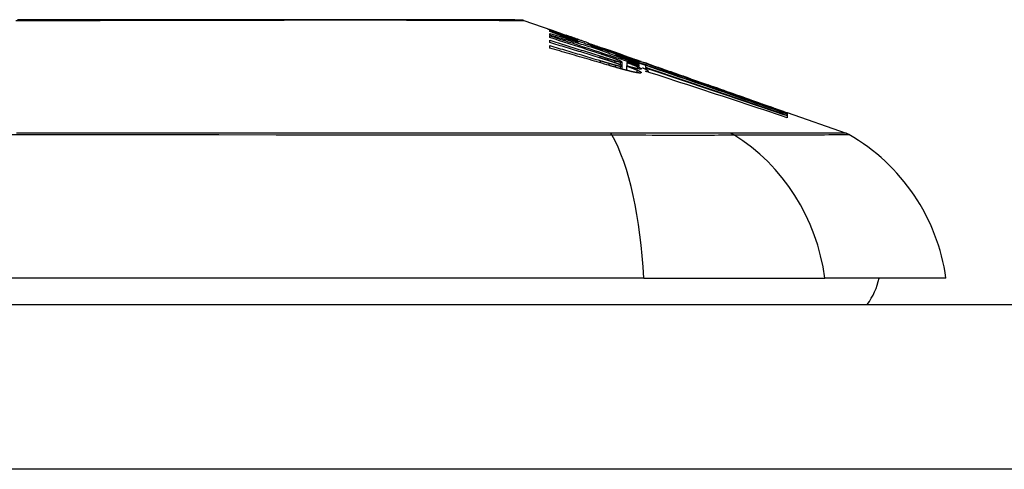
# Model space of a CAD drawing. Header units: inches. Extents: x 15 to 513, y 46 to 241.
# Tile 201 of 256: x 42.39 to 42.981, y 240.817 to 241.087. Entities that reach past the tile are written whole.
import ezdxf

# ---------------------------------------------------------------- set-up
doc = ezdxf.new("R2010")
doc.units = ezdxf.units.IN
doc.header["$MEASUREMENT"] = 0
doc.layers.add('Visible Edges(ANSI)', color=7, linetype='Continuous', lineweight=25)
doc.layers.add('Visible Tangent Edges(ANSI)', color=7, linetype='Continuous', lineweight=25)

msp = doc.modelspace()

# ---------------------------------------------------------------- linework, layer by layer
at = {"layer": 'Visible Edges(ANSI)'}
for p, q in [((42.69244, 241.08635), (42.70925, 241.08047)), ((42.7079, 241.07974), (42.7079, 241.08036)), ((42.7079, 241.07747), (42.7079, 241.07857)), ((42.71432, 241.07867), (42.71786, 241.07742)), ((42.7079, 241.07607), (42.7079, 241.0772)), ((42.7079, 241.07311), (42.7079, 241.07447)), ((42.71753, 241.0775), (42.71753, 241.07709)), ((42.72447, 241.0749), (42.72447, 241.0746)), ((42.72478, 241.07349), (42.72478, 241.07265)), ((42.7311, 241.07228), (42.7311, 241.07282)), ((42.7079, 241.06974), (42.7079, 241.07126)), ((42.73607, 241.06999), (42.73607, 241.06927)), ((42.74394, 241.06833), (42.74042, 241.06956)), ((42.74042, 241.06956), (42.74042, 241.06936)), ((42.74042, 241.06936), (42.74042, 241.06906)), ((42.74747, 241.06576), (42.74747, 241.06506)), ((42.7513, 241.06144), (42.7513, 241.05901)), ((42.75155, 241.06564), (42.75477, 241.06452)), ((42.75181, 241.06552), (42.75181, 241.06521)), ((42.7542, 241.06119), (42.7542, 241.06117)), ((42.7542, 241.06117), (42.7542, 241.05902)), ((42.76374, 241.05998), (42.75806, 241.06206)), ((42.75986, 241.06275), (42.76444, 241.06115)), ((42.76145, 241.06176), (42.76145, 241.06131)), ((42.76451, 241.06113), (42.76444, 241.06115)), ((42.7513, 241.05901), (42.7513, 241.05715)), ((42.75399, 241.05908), (42.75399, 241.05643)), ((42.76145, 241.06062), (42.76145, 241.05988)), ((42.76145, 241.05957), (42.76145, 241.0588)), ((42.76362, 241.05785), (42.76558, 241.0572)), ((42.76558, 241.0593), (42.76374, 241.05998)), ((42.76558, 241.05803), (42.76558, 241.0593)), ((42.76558, 241.0572), (42.76558, 241.05781)), ((42.76558, 241.0572), (42.76558, 241.05697)), ((42.76572, 241.05977), (42.76572, 241.06044)), ((42.76572, 241.05977), (42.76572, 241.05959)), ((42.76704, 241.0602), (42.76704, 241.06016)), ((42.76704, 241.05597), (42.76704, 241.05536)), ((42.79248, 241.05134), (42.80304, 241.04764)), ((42.84829, 241.03165), (42.84829, 241.03113)), ((42.85052, 241.03102), (42.85052, 241.03035)), ((42.85052, 241.03102), (42.88597, 241.01862)), ((42.85052, 241.03087), (42.85052, 241.03086)), ((42.85052, 241.03086), (42.85052, 241.03085)), ((42.85052, 241.03085), (42.85052, 241.03035)), ((42.85052, 241.03026), (42.85052, 241.02936)), ((42.85052, 241.02922), (42.85052, 241.02797)), ((42.76432, 240.93171), (41.90694, 240.93171)), ((42.76432, 240.93171), (42.8731, 240.93171)), ((42.94586, 240.93171), (42.8731, 240.93171)), ((15.53313, 240.91596), (69.13813, 240.91596))]:
    msp.add_line(p, q, dxfattribs=at)
at = {"layer": 'Visible Edges(ANSI)', "flags": 128}
for points in [[(42.69083, 241.08663), (42.6904, 241.08663), (42.68911, 241.08663), (42.68697, 241.08664), (42.684, 241.08665), (42.6802, 241.08666), (42.67556, 241.08667), (42.67008, 241.08669), (42.66379, 241.0867), (42.6567, 241.08672), (42.64884, 241.08673), (42.64025, 241.08675), (42.63095, 241.08677), (42.62095, 241.08678), (42.61026, 241.0868), (42.59891, 241.08681), (42.58693, 241.08682), (42.57435, 241.08681), (42.56117, 241.0868), (42.54746, 241.08678), (42.53326, 241.08677), (42.51856, 241.08675), (42.50338, 241.08673), (42.48779, 241.08672), (42.47184, 241.0867), (42.45559, 241.08669), (42.43909, 241.08667), (42.42233, 241.08666), (42.40533, 241.08665), (42.38814, 241.08664)], [(42.7107, 241.07962), (42.7101, 241.07985), (42.70955, 241.08007), (42.70905, 241.08026), (42.7086, 241.08044), (42.70819, 241.08061), (42.70783, 241.08075), (42.70752, 241.08088), (42.70725, 241.081), (42.70704, 241.08109), (42.70686, 241.08117), (42.70673, 241.08123), (42.70663, 241.08128), (42.70658, 241.08132), (42.70656, 241.08134), (42.70657, 241.08134), (42.70663, 241.08134), (42.70672, 241.08132), (42.70685, 241.08128), (42.70702, 241.08123), (42.70724, 241.08116), (42.7075, 241.08107), (42.70781, 241.08097), (42.70817, 241.08084), (42.70858, 241.0807)], [(42.7079, 241.08036), (42.70898, 241.07996), (42.71005, 241.07957), (42.71113, 241.07917), (42.71221, 241.07877), (42.7133, 241.07837), (42.71439, 241.07797), (42.71549, 241.07757), (42.7166, 241.07716), (42.71772, 241.07675), (42.71884, 241.07634), (42.71998, 241.07592), (42.72113, 241.0755), (42.72228, 241.07507), (42.72346, 241.07464), (42.72464, 241.0742), (42.72584, 241.07376), (42.72706, 241.07331), (42.72829, 241.07286), (42.72954, 241.0724), (42.7308, 241.07193), (42.73209, 241.07146), (42.7334, 241.07098), (42.73472, 241.07049), (42.73607, 241.06999)], [(42.72478, 241.07349), (42.72405, 241.07376), (42.72332, 241.07403), (42.72259, 241.0743), (42.72187, 241.07457), (42.72115, 241.07483), (42.72042, 241.0751), (42.71971, 241.07537), (42.71899, 241.07563), (42.71828, 241.07589), (42.71757, 241.07616), (42.71686, 241.07642), (42.71616, 241.07668), (42.71545, 241.07694), (42.71475, 241.0772), (42.71406, 241.07746), (42.71336, 241.07771), (42.71267, 241.07797), (42.71198, 241.07823), (42.71129, 241.07848), (42.71061, 241.07873), (42.70993, 241.07899), (42.70925, 241.07924), (42.70858, 241.07949), (42.7079, 241.07974)], [(42.7079, 241.07857), (42.70861, 241.07836), (42.70931, 241.07816), (42.71002, 241.07795), (42.71072, 241.07774), (42.71143, 241.07753), (42.71213, 241.07732), (42.71283, 241.07711), (42.71354, 241.0769), (42.71424, 241.07669), (42.71495, 241.07648), (42.71565, 241.07627), (42.71635, 241.07606), (42.71706, 241.07584), (42.71776, 241.07563), (42.71846, 241.07542), (42.71917, 241.07521), (42.71987, 241.07499), (42.72057, 241.07478), (42.72128, 241.07456), (42.72198, 241.07435), (42.72268, 241.07413), (42.72338, 241.07392), (42.72408, 241.0737), (42.72478, 241.07349)], [(42.70858, 241.0807), (42.70874, 241.08065), (42.70891, 241.08059), (42.70909, 241.08052), (42.70928, 241.08046), (42.70947, 241.08039), (42.70967, 241.08032), (42.70987, 241.08025), (42.71008, 241.08018), (42.7103, 241.0801), (42.71052, 241.08002), (42.71075, 241.07994), (42.71099, 241.07986), (42.71123, 241.07977), (42.71149, 241.07968), (42.71174, 241.07959), (42.71201, 241.0795), (42.71228, 241.0794), (42.71255, 241.0793), (42.71283, 241.0792), (42.71312, 241.0791), (42.71341, 241.079), (42.71371, 241.07889), (42.71401, 241.07878), (42.71432, 241.07867)], [(42.72447, 241.0746), (42.72381, 241.07483), (42.72314, 241.07507), (42.72248, 241.07531), (42.72182, 241.07554), (42.72116, 241.07578), (42.72051, 241.07601), (42.71987, 241.07624), (42.71923, 241.07647), (42.7186, 241.0767), (42.71798, 241.07692), (42.71736, 241.07715), (42.71676, 241.07737), (42.71617, 241.07758), (42.71559, 241.07779), (42.71503, 241.078), (42.71448, 241.0782), (42.71394, 241.0784), (42.71342, 241.07859), (42.71292, 241.07878), (42.71244, 241.07896), (42.71197, 241.07914), (42.71153, 241.07931), (42.7111, 241.07947), (42.7107, 241.07962)], [(42.73638, 241.06917), (42.7352, 241.06953), (42.73402, 241.06989), (42.73284, 241.07025), (42.73166, 241.0706), (42.73048, 241.07096), (42.72929, 241.07131), (42.72811, 241.07166), (42.72692, 241.07202), (42.72574, 241.07237), (42.72455, 241.07272), (42.72337, 241.07306), (42.72218, 241.07341), (42.72099, 241.07376), (42.7198, 241.0741), (42.71861, 241.07445), (42.71742, 241.07479), (42.71623, 241.07513), (42.71504, 241.07547), (42.71385, 241.07581), (42.71266, 241.07614), (42.71147, 241.07648), (42.71028, 241.07681), (42.70909, 241.07714), (42.7079, 241.07747)], [(42.7079, 241.0772), (42.71013, 241.07648), (42.71236, 241.07575), (42.71459, 241.07503), (42.71683, 241.0743), (42.71906, 241.07357), (42.7213, 241.07284), (42.72354, 241.0721), (42.72579, 241.07137), (42.72803, 241.07063), (42.73027, 241.0699), (42.73251, 241.06916), (42.73475, 241.06842), (42.73699, 241.06768), (42.73923, 241.06694), (42.74147, 241.06621), (42.7437, 241.06547), (42.74594, 241.06473), (42.74816, 241.06399), (42.75039, 241.06325), (42.75261, 241.06251), (42.75483, 241.06178), (42.75704, 241.06104), (42.75925, 241.06031), (42.76145, 241.05957)], [(42.73897, 241.0661), (42.73768, 241.06652), (42.73639, 241.06693), (42.7351, 241.06735), (42.73381, 241.06777), (42.73252, 241.06819), (42.73123, 241.06861), (42.72993, 241.06902), (42.72864, 241.06944), (42.72734, 241.06986), (42.72605, 241.07027), (42.72475, 241.07069), (42.72346, 241.07111), (42.72216, 241.07152), (42.72086, 241.07194), (42.71957, 241.07235), (42.71827, 241.07277), (42.71697, 241.07318), (42.71568, 241.0736), (42.71438, 241.07401), (42.71308, 241.07442), (42.71179, 241.07484), (42.71049, 241.07525), (42.7092, 241.07566), (42.7079, 241.07607)], [(42.7079, 241.07447), (42.70916, 241.07408), (42.71041, 241.07369), (42.71166, 241.07331), (42.71291, 241.07292), (42.71417, 241.07253), (42.71542, 241.07214), (42.71667, 241.07176), (42.71793, 241.07137), (42.71918, 241.07098), (42.72043, 241.07059), (42.72169, 241.0702), (42.72294, 241.0698), (42.72419, 241.06941), (42.72544, 241.06902), (42.72669, 241.06863), (42.72795, 241.06824), (42.7292, 241.06784), (42.73045, 241.06745), (42.7317, 241.06706), (42.73295, 241.06666), (42.7342, 241.06627), (42.73544, 241.06588), (42.73669, 241.06548), (42.73794, 241.06509)], [(42.73773, 241.064), (42.73649, 241.06439), (42.73525, 241.06477), (42.73401, 241.06515), (42.73277, 241.06554), (42.73153, 241.06592), (42.73029, 241.0663), (42.72905, 241.06668), (42.72781, 241.06706), (42.72656, 241.06745), (42.72532, 241.06783), (42.72408, 241.06821), (42.72283, 241.06859), (42.72159, 241.06897), (42.72035, 241.06935), (42.7191, 241.06972), (42.71786, 241.0701), (42.71661, 241.07048), (42.71537, 241.07086), (42.71412, 241.07123), (42.71288, 241.07161), (42.71164, 241.07199), (42.71039, 241.07236), (42.70915, 241.07273), (42.7079, 241.07311)], [(42.72075, 241.07644), (42.72026, 241.07661), (42.71982, 241.07676), (42.71942, 241.0769), (42.71906, 241.07702), (42.71874, 241.07713), (42.71847, 241.07722), (42.71823, 241.0773), (42.71803, 241.07736), (42.71787, 241.07741), (42.71775, 241.07745), (42.71765, 241.07748), (42.71759, 241.07749), (42.71755, 241.0775), (42.71753, 241.0775), (42.71755, 241.07748), (42.71761, 241.07745), (42.71772, 241.0774), (42.71786, 241.07734), (42.71806, 241.07726), (42.71831, 241.07717), (42.7186, 241.07705), (42.71894, 241.07692), (42.71933, 241.07678), (42.71976, 241.07661)], [(42.71976, 241.07661), (42.71991, 241.07656), (42.72007, 241.0765), (42.72023, 241.07644), (42.72039, 241.07638), (42.72056, 241.07632), (42.72073, 241.07626), (42.7209, 241.07619), (42.72108, 241.07613), (42.72127, 241.07606), (42.72145, 241.07599), (42.72164, 241.07592), (42.72184, 241.07585), (42.72203, 241.07578), (42.72223, 241.0757), (42.72244, 241.07563), (42.72265, 241.07555), (42.72286, 241.07548), (42.72308, 241.0754), (42.7233, 241.07532), (42.72353, 241.07524), (42.72376, 241.07516), (42.72399, 241.07507), (42.72423, 241.07499), (42.72447, 241.0749)], [(42.7311, 241.07282), (42.73064, 241.07298), (42.73017, 241.07314), (42.72971, 241.07331), (42.72924, 241.07347), (42.72878, 241.07363), (42.72832, 241.0738), (42.72785, 241.07396), (42.7274, 241.07412), (42.72694, 241.07428), (42.72649, 241.07443), (42.72604, 241.07459), (42.72558, 241.07475), (42.72514, 241.07491), (42.72469, 241.07506), (42.72426, 241.07521), (42.72383, 241.07537), (42.7234, 241.07551), (42.72299, 241.07566), (42.72258, 241.0758), (42.72219, 241.07594), (42.72181, 241.07607), (42.72144, 241.0762), (42.72108, 241.07632), (42.72075, 241.07644)], [(42.7311, 241.07275), (42.73161, 241.07257), (42.73211, 241.07239), (42.73259, 241.07223), (42.73305, 241.07206), (42.7335, 241.07191), (42.73393, 241.07176), (42.73433, 241.07162), (42.73472, 241.07148), (42.73508, 241.07135), (42.73544, 241.07123), (42.7358, 241.0711), (42.73616, 241.07098), (42.73652, 241.07085), (42.73688, 241.07073), (42.73723, 241.0706), (42.73759, 241.07048), (42.73795, 241.07035), (42.7383, 241.07023), (42.73866, 241.07011), (42.73901, 241.06998), (42.73937, 241.06986), (42.73972, 241.06974), (42.74007, 241.06961), (42.74042, 241.06949)], [(42.7079, 241.07126), (42.70917, 241.07089), (42.71043, 241.07052), (42.7117, 241.07015), (42.71297, 241.06978), (42.71423, 241.06941), (42.7155, 241.06904), (42.71677, 241.06867), (42.71803, 241.06829), (42.7193, 241.06792), (42.72056, 241.06755), (42.72183, 241.06717), (42.72309, 241.0668), (42.72436, 241.06642), (42.72562, 241.06605), (42.72689, 241.06567), (42.72815, 241.06529), (42.72942, 241.06491), (42.73068, 241.06454), (42.73194, 241.06416), (42.7332, 241.06378), (42.73447, 241.0634), (42.73573, 241.06302), (42.73699, 241.06264), (42.73825, 241.06226)], [(42.74374, 241.05932), (42.74225, 241.05977), (42.74076, 241.06021), (42.73927, 241.06065), (42.73778, 241.06109), (42.73629, 241.06153), (42.7348, 241.06197), (42.73331, 241.06241), (42.73182, 241.06285), (42.73033, 241.06328), (42.72883, 241.06372), (42.72734, 241.06415), (42.72585, 241.06459), (42.72435, 241.06502), (42.72286, 241.06546), (42.72136, 241.06589), (42.71987, 241.06632), (42.71837, 241.06675), (42.71688, 241.06718), (42.71538, 241.06761), (42.71388, 241.06804), (42.71239, 241.06846), (42.71089, 241.06889), (42.7094, 241.06931), (42.7079, 241.06974)], [(42.74301, 241.06818), (42.74252, 241.06834), (42.74203, 241.06851), (42.74154, 241.06868), (42.74105, 241.06885), (42.74056, 241.06901), (42.74006, 241.06918), (42.73957, 241.06935), (42.73907, 241.06952), (42.73858, 241.06969), (42.73808, 241.06986), (42.73759, 241.07003), (42.73709, 241.0702), (42.7366, 241.07037), (42.7361, 241.07054), (42.7356, 241.07072), (42.7351, 241.07089), (42.7346, 241.07106), (42.7341, 241.07123), (42.7336, 241.07141), (42.7331, 241.07158), (42.7326, 241.07175), (42.7321, 241.07193), (42.7316, 241.0721), (42.7311, 241.07228)], [(42.73607, 241.06999), (42.73713, 241.06966), (42.73819, 241.06932), (42.73925, 241.06898), (42.74031, 241.06865), (42.74137, 241.06831), (42.74243, 241.06797), (42.74349, 241.06763), (42.74455, 241.06729), (42.74561, 241.06694), (42.74667, 241.0666), (42.74773, 241.06626), (42.74879, 241.06592), (42.74985, 241.06557), (42.7509, 241.06523), (42.75196, 241.06488), (42.75302, 241.06454), (42.75407, 241.06419), (42.75513, 241.06385), (42.75619, 241.0635), (42.75724, 241.06315), (42.75829, 241.06281), (42.75934, 241.06246), (42.7604, 241.06211), (42.76145, 241.06176)], [(42.76145, 241.05988), (42.76044, 241.06025), (42.75943, 241.06062), (42.75842, 241.061), (42.75742, 241.06137), (42.75641, 241.06174), (42.7554, 241.06212), (42.75439, 241.06249), (42.75338, 241.06286), (42.75237, 241.06324), (42.75135, 241.06362), (42.75033, 241.064), (42.74931, 241.06438), (42.74828, 241.06476), (42.74724, 241.06514), (42.74619, 241.06553), (42.74514, 241.06592), (42.74408, 241.06631), (42.74302, 241.06671), (42.74194, 241.06711), (42.74085, 241.06751), (42.73975, 241.06792), (42.73864, 241.06833), (42.73752, 241.06875), (42.73638, 241.06917)], [(42.74042, 241.06936), (42.7408, 241.06923), (42.74118, 241.0691), (42.74156, 241.06897), (42.74194, 241.06884), (42.74232, 241.0687), (42.7427, 241.06857), (42.74308, 241.06844), (42.74345, 241.06831), (42.74383, 241.06819), (42.7442, 241.06806), (42.74456, 241.06793), (42.74493, 241.06781), (42.74529, 241.06768), (42.74565, 241.06756), (42.746, 241.06744), (42.74634, 241.06732), (42.74669, 241.06721), (42.74702, 241.06709), (42.74736, 241.06698), (42.74768, 241.06687), (42.748, 241.06676), (42.74831, 241.06665), (42.74862, 241.06655), (42.74891, 241.06645)], [(42.75316, 241.06476), (42.75277, 241.06489), (42.75238, 241.06502), (42.75199, 241.06515), (42.75159, 241.06528), (42.75119, 241.06542), (42.75079, 241.06555), (42.75038, 241.06569), (42.74997, 241.06583), (42.74955, 241.06596), (42.74914, 241.0661), (42.74872, 241.06624), (42.7483, 241.06639), (42.74787, 241.06653), (42.74744, 241.06667), (42.74701, 241.06682), (42.74658, 241.06697), (42.74614, 241.06711), (42.7457, 241.06726), (42.74526, 241.06741), (42.74481, 241.06756), (42.74437, 241.06772), (42.74392, 241.06787), (42.74347, 241.06802), (42.74301, 241.06818)], [(42.74767, 241.06702), (42.74753, 241.06707), (42.74739, 241.06712), (42.74724, 241.06717), (42.7471, 241.06722), (42.74695, 241.06727), (42.7468, 241.06732), (42.74666, 241.06737), (42.74651, 241.06743), (42.74636, 241.06748), (42.7462, 241.06753), (42.74605, 241.06759), (42.74589, 241.06764), (42.74574, 241.0677), (42.74558, 241.06775), (42.74542, 241.06781), (42.74526, 241.06786), (42.7451, 241.06792), (42.74494, 241.06798), (42.74478, 241.06803), (42.74461, 241.06809), (42.74445, 241.06815), (42.74428, 241.06821), (42.74411, 241.06827), (42.74394, 241.06833)], [(42.75062, 241.06597), (42.75053, 241.06601), (42.75043, 241.06604), (42.75034, 241.06608), (42.75024, 241.06611), (42.75013, 241.06615), (42.75003, 241.06619), (42.74992, 241.06622), (42.74981, 241.06626), (42.74969, 241.0663), (42.74958, 241.06635), (42.74946, 241.06639), (42.74934, 241.06643), (42.74921, 241.06647), (42.74909, 241.06652), (42.74896, 241.06657), (42.74882, 241.06661), (42.74869, 241.06666), (42.74855, 241.06671), (42.74841, 241.06676), (42.74827, 241.06681), (42.74812, 241.06686), (42.74798, 241.06691), (42.74783, 241.06696), (42.74767, 241.06702)], [(42.74265, 241.06244), (42.74245, 241.06251), (42.74224, 241.06258), (42.74204, 241.06264), (42.74183, 241.06271), (42.74163, 241.06277), (42.74143, 241.06284), (42.74122, 241.0629), (42.74102, 241.06297), (42.74081, 241.06303), (42.74061, 241.0631), (42.7404, 241.06316), (42.7402, 241.06323), (42.73999, 241.06329), (42.73979, 241.06336), (42.73958, 241.06342), (42.73938, 241.06349), (42.73917, 241.06355), (42.73897, 241.06362), (42.73876, 241.06368), (42.73855, 241.06375), (42.73835, 241.06381), (42.73814, 241.06387), (42.73794, 241.06394), (42.73773, 241.064)], [(42.73794, 241.06509), (42.73813, 241.06503), (42.73833, 241.06496), (42.73853, 241.0649), (42.73872, 241.06484), (42.73892, 241.06478), (42.73911, 241.06472), (42.73931, 241.06465), (42.73951, 241.06459), (42.7397, 241.06453), (42.7399, 241.06447), (42.7401, 241.0644), (42.74029, 241.06434), (42.74049, 241.06428), (42.74069, 241.06422), (42.74088, 241.06416), (42.74108, 241.0641), (42.74127, 241.06403), (42.74147, 241.06397), (42.74167, 241.06391), (42.74186, 241.06385), (42.74206, 241.06379), (42.74226, 241.06372), (42.74245, 241.06366), (42.74265, 241.0636)], [(42.73825, 241.06226), (42.73846, 241.0622), (42.73867, 241.06213), (42.73888, 241.06207), (42.73909, 241.06201), (42.7393, 241.06194), (42.73952, 241.06188), (42.73973, 241.06181), (42.73994, 241.06175), (42.74015, 241.06169), (42.74036, 241.06162), (42.74057, 241.06156), (42.74079, 241.0615), (42.741, 241.06143), (42.74121, 241.06137), (42.74142, 241.06131), (42.74163, 241.06124), (42.74184, 241.06118), (42.74206, 241.06112), (42.74227, 241.06105), (42.74248, 241.06099), (42.74269, 241.06093), (42.7429, 241.06087), (42.74311, 241.0608), (42.74332, 241.06074)], [(42.74534, 241.06395), (42.7451, 241.06404), (42.74484, 241.06413), (42.74459, 241.06422), (42.74433, 241.06431), (42.74407, 241.0644), (42.74381, 241.06449), (42.74355, 241.06458), (42.74329, 241.06467), (42.74302, 241.06476), (42.74275, 241.06485), (42.74249, 241.06494), (42.74222, 241.06503), (42.74195, 241.06512), (42.74169, 241.06521), (42.74142, 241.0653), (42.74115, 241.06539), (42.74087, 241.06548), (42.7406, 241.06557), (42.74033, 241.06565), (42.74006, 241.06574), (42.73979, 241.06583), (42.73951, 241.06592), (42.73924, 241.06601), (42.73897, 241.0661)], [(42.74265, 241.0636), (42.74283, 241.06354), (42.74302, 241.06349), (42.7432, 241.06343), (42.74338, 241.06337), (42.74356, 241.06332), (42.74375, 241.06326), (42.74393, 241.0632), (42.74411, 241.06315), (42.74429, 241.06309), (42.74447, 241.06304), (42.74465, 241.06298), (42.74483, 241.06293), (42.74501, 241.06287), (42.74519, 241.06282), (42.74537, 241.06276), (42.74554, 241.06271), (42.74572, 241.06266), (42.7459, 241.0626), (42.74607, 241.06255), (42.74625, 241.0625), (42.74643, 241.06245), (42.7466, 241.0624), (42.74677, 241.06235), (42.74695, 241.0623)], [(42.747, 241.06097), (42.74683, 241.06103), (42.74666, 241.06109), (42.74649, 241.06116), (42.74631, 241.06122), (42.74614, 241.06128), (42.74597, 241.06134), (42.74579, 241.0614), (42.74561, 241.06146), (42.74543, 241.06152), (42.74525, 241.06158), (42.74507, 241.06164), (42.74489, 241.0617), (42.74471, 241.06177), (42.74453, 241.06183), (42.74434, 241.06189), (42.74416, 241.06195), (42.74397, 241.06201), (42.74378, 241.06207), (42.7436, 241.06214), (42.74341, 241.0622), (42.74322, 241.06226), (42.74303, 241.06232), (42.74284, 241.06238), (42.74265, 241.06244)], [(42.74907, 241.06256), (42.74894, 241.06261), (42.74882, 241.06266), (42.74868, 241.06272), (42.74855, 241.06277), (42.74841, 241.06282), (42.74827, 241.06288), (42.74812, 241.06294), (42.74797, 241.06299), (42.74782, 241.06305), (42.74767, 241.06311), (42.74751, 241.06316), (42.74736, 241.06322), (42.7472, 241.06328), (42.74704, 241.06334), (42.74687, 241.0634), (42.74671, 241.06346), (42.74654, 241.06352), (42.74637, 241.06358), (42.74621, 241.06364), (42.74603, 241.06371), (42.74586, 241.06377), (42.74569, 241.06383), (42.74552, 241.06389), (42.74534, 241.06395)], [(42.74695, 241.0623), (42.74711, 241.06225), (42.74726, 241.0622), (42.74742, 241.06216), (42.74757, 241.06212), (42.74772, 241.06207), (42.74787, 241.06203), (42.74802, 241.06199), (42.74816, 241.06195), (42.7483, 241.06191), (42.74845, 241.06187), (42.74858, 241.06184), (42.74872, 241.0618), (42.74885, 241.06177), (42.74898, 241.06173), (42.74911, 241.0617), (42.74923, 241.06167), (42.74935, 241.06164), (42.74947, 241.06161), (42.74958, 241.06159), (42.74969, 241.06156), (42.7498, 241.06153), (42.74991, 241.06151), (42.75001, 241.06149), (42.75011, 241.06147)], [(42.75011, 241.05977), (42.75001, 241.05982), (42.74991, 241.05986), (42.7498, 241.0599), (42.74969, 241.05995), (42.74958, 241.05999), (42.74947, 241.06004), (42.74936, 241.06009), (42.74924, 241.06013), (42.74912, 241.06018), (42.74899, 241.06023), (42.74887, 241.06028), (42.74874, 241.06033), (42.7486, 241.06038), (42.74847, 241.06043), (42.74833, 241.06049), (42.74819, 241.06054), (42.74805, 241.06059), (42.74791, 241.06065), (42.74776, 241.0607), (42.74761, 241.06075), (42.74746, 241.06081), (42.74731, 241.06086), (42.74716, 241.06092), (42.747, 241.06097)], [(42.76145, 241.06131), (42.76087, 241.06149), (42.76028, 241.06168), (42.7597, 241.06187), (42.75912, 241.06206), (42.75854, 241.06224), (42.75796, 241.06243), (42.75737, 241.06262), (42.75679, 241.0628), (42.75621, 241.06299), (42.75563, 241.06318), (42.75504, 241.06336), (42.75446, 241.06355), (42.75388, 241.06373), (42.7533, 241.06392), (42.75271, 241.0641), (42.75213, 241.06429), (42.75155, 241.06447), (42.75096, 241.06466), (42.75038, 241.06484), (42.7498, 241.06503), (42.74921, 241.06521), (42.74863, 241.06539), (42.74805, 241.06558), (42.74747, 241.06576)], [(42.74747, 241.06576), (42.74803, 241.06555), (42.74859, 241.06535), (42.74916, 241.06514), (42.74973, 241.06493), (42.7503, 241.06472), (42.75087, 241.06451), (42.75145, 241.06429), (42.75203, 241.06408), (42.75261, 241.06387), (42.75319, 241.06366), (42.75377, 241.06344), (42.75435, 241.06323), (42.75494, 241.06301), (42.75552, 241.0628), (42.75611, 241.06258), (42.7567, 241.06236), (42.75729, 241.06215), (42.75788, 241.06193), (42.75847, 241.06171), (42.75907, 241.06149), (42.75966, 241.06128), (42.76025, 241.06106), (42.76085, 241.06084), (42.76145, 241.06062)], [(42.74891, 241.06645), (42.74934, 241.06631), (42.74973, 241.06618), (42.75009, 241.06606), (42.75042, 241.06595), (42.7507, 241.06586), (42.75095, 241.06578), (42.75116, 241.06571), (42.75134, 241.06565), (42.75148, 241.06561), (42.7516, 241.06557), (42.75169, 241.06555), (42.75175, 241.06553), (42.75179, 241.06552), (42.75181, 241.06552), (42.75181, 241.06553), (42.75179, 241.06554), (42.75175, 241.06556), (42.75168, 241.06559), (42.75158, 241.06562), (42.75146, 241.06567), (42.7513, 241.06573), (42.75111, 241.0658), (42.75089, 241.06588), (42.75062, 241.06597)], [(42.75083, 241.06178), (42.75079, 241.0618), (42.75074, 241.06182), (42.75069, 241.06185), (42.75064, 241.06188), (42.75058, 241.0619), (42.75052, 241.06193), (42.75046, 241.06196), (42.7504, 241.06199), (42.75033, 241.06202), (42.75027, 241.06206), (42.75019, 241.06209), (42.75012, 241.06212), (42.75004, 241.06215), (42.74997, 241.06219), (42.74988, 241.06222), (42.7498, 241.06226), (42.74972, 241.0623), (42.74963, 241.06233), (42.74954, 241.06237), (42.74945, 241.06241), (42.74936, 241.06245), (42.74926, 241.06248), (42.74917, 241.06252), (42.74907, 241.06256)], [(42.75011, 241.06147), (42.75026, 241.06143), (42.7504, 241.06141), (42.75053, 241.06138), (42.75064, 241.06137), (42.75074, 241.06135), (42.75083, 241.06134), (42.75091, 241.06134), (42.75098, 241.06133), (42.75105, 241.06133), (42.7511, 241.06133), (42.75115, 241.06134), (42.75119, 241.06135), (42.75122, 241.06136), (42.75124, 241.06137), (42.75126, 241.06138), (42.75128, 241.06139), (42.75129, 241.06141), (42.7513, 241.06143), (42.75129, 241.06145), (42.75127, 241.06148), (42.75122, 241.06153), (42.75114, 241.06159), (42.75101, 241.06167), (42.75083, 241.06178)], [(42.76026, 241.06243), (42.76004, 241.0625), (42.75981, 241.06258), (42.75958, 241.06265), (42.75934, 241.06273), (42.75909, 241.06281), (42.75884, 241.06289), (42.75858, 241.06297), (42.75831, 241.06306), (42.75804, 241.06315), (42.75776, 241.06324), (42.75747, 241.06334), (42.75718, 241.06343), (42.75687, 241.06353), (42.75657, 241.06363), (42.75625, 241.06374), (42.75593, 241.06384), (42.7556, 241.06395), (42.75527, 241.06406), (42.75493, 241.06417), (42.75459, 241.06428), (42.75424, 241.0644), (42.75389, 241.06452), (42.75353, 241.06464), (42.75316, 241.06476)], [(42.76145, 241.0588), (42.76114, 241.0589), (42.76084, 241.059), (42.76054, 241.0591), (42.76024, 241.0592), (42.75994, 241.0593), (42.75963, 241.0594), (42.75933, 241.0595), (42.75903, 241.0596), (42.75873, 241.0597), (42.75843, 241.0598), (42.75812, 241.0599), (42.75782, 241.06), (42.75752, 241.06009), (42.75722, 241.06019), (42.75692, 241.06029), (42.75661, 241.06039), (42.75631, 241.06049), (42.75601, 241.06059), (42.75571, 241.06069), (42.75541, 241.06079), (42.7551, 241.06089), (42.7548, 241.06099), (42.7545, 241.06109), (42.7542, 241.06119)], [(42.7542, 241.06117), (42.75452, 241.06105), (42.75484, 241.06093), (42.75515, 241.06082), (42.75547, 241.0607), (42.75577, 241.06058), (42.75608, 241.06047), (42.75637, 241.06035), (42.75667, 241.06024), (42.75696, 241.06013), (42.75724, 241.06002), (42.75752, 241.05991), (42.7578, 241.0598), (42.75807, 241.0597), (42.75833, 241.05959), (42.75859, 241.05949), (42.75884, 241.05939), (42.75908, 241.05929), (42.75932, 241.05919), (42.75955, 241.0591), (42.75978, 241.059), (42.76, 241.05891), (42.76021, 241.05882), (42.76042, 241.05873), (42.76062, 241.05864)], [(42.75477, 241.06452), (42.75508, 241.06442), (42.75539, 241.06431), (42.75569, 241.0642), (42.75599, 241.0641), (42.75628, 241.064), (42.75656, 241.0639), (42.75684, 241.0638), (42.75712, 241.06371), (42.75739, 241.06361), (42.75765, 241.06352), (42.75791, 241.06343), (42.75817, 241.06335), (42.75841, 241.06326), (42.75865, 241.06318), (42.75889, 241.06309), (42.75911, 241.06302), (42.75934, 241.06294), (42.75955, 241.06286), (42.75976, 241.06279), (42.75997, 241.06272), (42.76016, 241.06265), (42.76036, 241.06258), (42.76054, 241.06252), (42.76072, 241.06245)], [(42.75802, 241.06223), (42.75834, 241.06213), (42.75866, 241.06203), (42.75898, 241.06193), (42.7593, 241.06182), (42.75962, 241.06172), (42.75994, 241.06162), (42.76027, 241.06152), (42.76059, 241.06141), (42.76091, 241.06131), (42.76123, 241.06121), (42.76155, 241.06111), (42.76187, 241.061), (42.76219, 241.0609), (42.76251, 241.0608), (42.76283, 241.06069), (42.76315, 241.06059), (42.76347, 241.06049), (42.76379, 241.06039), (42.76412, 241.06028), (42.76444, 241.06018), (42.76476, 241.06008), (42.76508, 241.05997), (42.7654, 241.05987), (42.76572, 241.05977)], [(42.85052, 241.03035), (42.8468, 241.03164), (42.84305, 241.03294), (42.83928, 241.03424), (42.83548, 241.03556), (42.83167, 241.03687), (42.82784, 241.0382), (42.82399, 241.03953), (42.82012, 241.04087), (42.81625, 241.0422), (42.81236, 241.04355), (42.80846, 241.04489), (42.80456, 241.04623), (42.80066, 241.04758), (42.79675, 241.04893), (42.79284, 241.05027), (42.78894, 241.05162), (42.78504, 241.05296), (42.78114, 241.0543), (42.77726, 241.05563), (42.77338, 241.05696), (42.76952, 241.05829), (42.76567, 241.05961), (42.76183, 241.06093), (42.75802, 241.06223)], [(42.75806, 241.06206), (42.76187, 241.06076), (42.7657, 241.05945), (42.76955, 241.05813), (42.77341, 241.05681), (42.77729, 241.05548), (42.78117, 241.05415), (42.78507, 241.05282), (42.78897, 241.05148), (42.79287, 241.05014), (42.79677, 241.0488), (42.80068, 241.04745), (42.80458, 241.04611), (42.80848, 241.04477), (42.81237, 241.04343), (42.81626, 241.04209), (42.82013, 241.04075), (42.82399, 241.03942), (42.82784, 241.0381), (42.83167, 241.03677), (42.83549, 241.03546), (42.83928, 241.03415), (42.84305, 241.03284), (42.8468, 241.03155), (42.85052, 241.03026)], [(42.76072, 241.06245), (42.7611, 241.06232), (42.76144, 241.0622), (42.76174, 241.06209), (42.76201, 241.06199), (42.76224, 241.06191), (42.76243, 241.06184), (42.76259, 241.06178), (42.76271, 241.06173), (42.76281, 241.06169), (42.76286, 241.06166), (42.76289, 241.06165), (42.76289, 241.06164), (42.76286, 241.06164), (42.7628, 241.06166), (42.76271, 241.06168), (42.76258, 241.06171), (42.76242, 241.06176), (42.76223, 241.06182), (42.762, 241.06189), (42.76173, 241.06197), (42.76142, 241.06206), (42.76107, 241.06217), (42.76069, 241.0623), (42.76026, 241.06243)], [(42.76681, 241.06024), (42.76689, 241.06022), (42.76694, 241.06021), (42.76699, 241.0602), (42.76702, 241.06019), (42.76703, 241.06019), (42.76704, 241.0602), (42.76702, 241.06021), (42.767, 241.06022), (42.76696, 241.06024), (42.76691, 241.06026), (42.76684, 241.06029), (42.76675, 241.06032), (42.76665, 241.06036), (42.76654, 241.0604), (42.76641, 241.06045), (42.76626, 241.06051), (42.7661, 241.06056), (42.76592, 241.06063), (42.76573, 241.0607), (42.76552, 241.06077), (42.76529, 241.06085), (42.76505, 241.06094), (42.76479, 241.06103), (42.76451, 241.06113)], [(42.74332, 241.06074), (42.7435, 241.06069), (42.74368, 241.06064), (42.74386, 241.06058), (42.74404, 241.06053), (42.74421, 241.06048), (42.74439, 241.06043), (42.74457, 241.06038), (42.74474, 241.06032), (42.74492, 241.06027), (42.7451, 241.06022), (42.74527, 241.06017), (42.74545, 241.06012), (42.74562, 241.06008), (42.74579, 241.06003), (42.74596, 241.05998), (42.74614, 241.05993), (42.74631, 241.05988), (42.74648, 241.05984), (42.74664, 241.05979), (42.74681, 241.05975), (42.74698, 241.0597), (42.74714, 241.05966), (42.7473, 241.05962), (42.74747, 241.05957)], [(42.75259, 241.0568), (42.75224, 241.05689), (42.75189, 241.05699), (42.75153, 241.05708), (42.75117, 241.05718), (42.75081, 241.05728), (42.75045, 241.05738), (42.75008, 241.05749), (42.74971, 241.05759), (42.74934, 241.05769), (42.74897, 241.0578), (42.7486, 241.0579), (42.74823, 241.05801), (42.74785, 241.05812), (42.74748, 241.05823), (42.7471, 241.05834), (42.74672, 241.05845), (42.74635, 241.05855), (42.74597, 241.05866), (42.7456, 241.05877), (42.74522, 241.05888), (42.74485, 241.05899), (42.74448, 241.0591), (42.74411, 241.05921), (42.74374, 241.05932)], [(42.74747, 241.05957), (42.74761, 241.05954), (42.74775, 241.0595), (42.74789, 241.05946), (42.74803, 241.05943), (42.74817, 241.05939), (42.7483, 241.05936), (42.74843, 241.05933), (42.74856, 241.0593), (42.74869, 241.05927), (42.74881, 241.05924), (42.74893, 241.05921), (42.74905, 241.05918), (42.74917, 241.05916), (42.74928, 241.05913), (42.7494, 241.05911), (42.7495, 241.05908), (42.74961, 241.05906), (42.74971, 241.05904), (42.74981, 241.05902), (42.7499, 241.059), (42.75, 241.05899), (42.75009, 241.05897), (42.75018, 241.05895), (42.75026, 241.05894)], [(42.75026, 241.05894), (42.75043, 241.05891), (42.75057, 241.05889), (42.7507, 241.05888), (42.75082, 241.05887), (42.75091, 241.05887), (42.751, 241.05887), (42.75107, 241.05887), (42.75113, 241.05888), (42.75118, 241.05889), (42.75122, 241.05891), (42.75125, 241.05893), (42.75128, 241.05895), (42.75129, 241.05897), (42.7513, 241.059), (42.75129, 241.05904), (42.75127, 241.05909), (42.75123, 241.05914), (42.75117, 241.0592), (42.75107, 241.05927), (42.75095, 241.05935), (42.75079, 241.05944), (42.7506, 241.05954), (42.75037, 241.05965), (42.75011, 241.05977)], [(42.75855, 241.05533), (42.75834, 241.05537), (42.75813, 241.05542), (42.75792, 241.05546), (42.7577, 241.05551), (42.75748, 241.05556), (42.75725, 241.05562), (42.75702, 241.05567), (42.75678, 241.05573), (42.75654, 241.05578), (42.7563, 241.05584), (42.75606, 241.0559), (42.75581, 241.05597), (42.75555, 241.05603), (42.75529, 241.05609), (42.75503, 241.05616), (42.75477, 241.05623), (42.75451, 241.05629), (42.75424, 241.05636), (42.75397, 241.05643), (42.7537, 241.0565), (42.75342, 241.05658), (42.75315, 241.05665), (42.75287, 241.05672), (42.75259, 241.0568)], [(42.75399, 241.05908), (42.7543, 241.05897), (42.7546, 241.05886), (42.7549, 241.05874), (42.7552, 241.05863), (42.75549, 241.05853), (42.75578, 241.05842), (42.75606, 241.05831), (42.75633, 241.05821), (42.75661, 241.0581), (42.75688, 241.058), (42.75714, 241.05789), (42.7574, 241.05779), (42.75766, 241.05769), (42.75791, 241.05759), (42.75816, 241.05749), (42.7584, 241.0574), (42.75864, 241.0573), (42.75887, 241.0572), (42.7591, 241.05711), (42.75933, 241.05701), (42.75956, 241.05692), (42.75978, 241.05683), (42.75999, 241.05674), (42.7602, 241.05665)], [(42.76093, 241.05733), (42.76075, 241.05736), (42.76056, 241.0574), (42.76036, 241.05744), (42.76014, 241.05748), (42.75992, 241.05753), (42.75968, 241.05758), (42.75943, 241.05764), (42.75918, 241.0577), (42.75891, 241.05777), (42.75863, 241.05783), (42.75834, 241.05791), (42.75804, 241.05798), (42.75774, 241.05806), (42.75742, 241.05814), (42.7571, 241.05822), (42.75678, 241.05831), (42.75645, 241.0584), (42.75611, 241.05849), (42.75577, 241.05859), (42.75542, 241.05868), (42.75507, 241.05878), (42.75471, 241.05888), (42.75435, 241.05898), (42.75399, 241.05908)], [(42.76186, 241.0548), (42.76178, 241.05481), (42.76169, 241.05481), (42.76159, 241.05482), (42.7615, 241.05483), (42.76139, 241.05484), (42.76128, 241.05485), (42.76117, 241.05486), (42.76105, 241.05488), (42.76093, 241.05489), (42.76081, 241.05491), (42.76068, 241.05493), (42.76054, 241.05495), (42.7604, 241.05497), (42.76026, 241.055), (42.76011, 241.05502), (42.75995, 241.05505), (42.75979, 241.05508), (42.75963, 241.05511), (42.75946, 241.05514), (42.75929, 241.05517), (42.75911, 241.05521), (42.75893, 241.05525), (42.75874, 241.05529), (42.75855, 241.05533)], [(42.7602, 241.05665), (42.76044, 241.05655), (42.76066, 241.05645), (42.76087, 241.05636), (42.76107, 241.05627), (42.76125, 241.05618), (42.76143, 241.0561), (42.7616, 241.05601), (42.76176, 241.05594), (42.76191, 241.05586), (42.76204, 241.05579), (42.76217, 241.05572), (42.76229, 241.05565), (42.76241, 241.05557), (42.76253, 241.05549), (42.76266, 241.0554), (42.76277, 241.0553), (42.76285, 241.0552), (42.76289, 241.0551), (42.76288, 241.05501), (42.76281, 241.05493), (42.76268, 241.05487), (42.76248, 241.05482), (42.76221, 241.0548), (42.76186, 241.0548)], [(42.76062, 241.05864), (42.76107, 241.05844), (42.76147, 241.05826), (42.76182, 241.05809), (42.76211, 241.05793), (42.76236, 241.05779), (42.76256, 241.05767), (42.7627, 241.05757), (42.7628, 241.05748), (42.76286, 241.0574), (42.76289, 241.05734), (42.76289, 241.05729), (42.76287, 241.05725), (42.76283, 241.05722), (42.76277, 241.05719), (42.76269, 241.05717), (42.76258, 241.05716), (42.76245, 241.05715), (42.76231, 241.05716), (42.76213, 241.05717), (42.76194, 241.05718), (42.76172, 241.05721), (42.76148, 241.05724), (42.76121, 241.05728), (42.76093, 241.05733)], [(42.76423, 241.05758), (42.76421, 241.0576), (42.76418, 241.05761), (42.76416, 241.05762), (42.76413, 241.05763), (42.76411, 241.05764), (42.76408, 241.05765), (42.76406, 241.05766), (42.76403, 241.05767), (42.764, 241.05768), (42.76398, 241.05769), (42.76395, 241.0577), (42.76393, 241.05772), (42.7639, 241.05773), (42.76388, 241.05774), (42.76385, 241.05775), (42.76382, 241.05776), (42.7638, 241.05777), (42.76377, 241.05778), (42.76375, 241.05779), (42.76372, 241.0578), (42.76369, 241.05782), (42.76367, 241.05783), (42.76364, 241.05784), (42.76362, 241.05785)], [(42.76536, 241.0559), (42.76561, 241.05587), (42.76584, 241.05584), (42.76605, 241.05582), (42.76624, 241.0558), (42.7664, 241.0558), (42.76655, 241.0558), (42.76668, 241.0558), (42.76679, 241.05581), (42.76687, 241.05583), (42.76694, 241.05585), (42.76699, 241.05589), (42.76703, 241.05593), (42.76704, 241.05598), (42.76701, 241.05605), (42.76695, 241.05613), (42.76685, 241.05623), (42.7667, 241.05635), (42.76649, 241.05648), (42.76624, 241.05663), (42.76594, 241.05679), (42.76559, 241.05696), (42.76519, 241.05716), (42.76473, 241.05736), (42.76423, 241.05758)], [(42.85052, 241.02797), (42.84705, 241.02913), (42.84356, 241.03029), (42.84006, 241.03145), (42.83655, 241.03262), (42.83303, 241.03379), (42.82949, 241.03496), (42.82595, 241.03614), (42.8224, 241.03731), (42.81884, 241.03848), (42.81527, 241.03966), (42.8117, 241.04084), (42.80813, 241.04201), (42.80455, 241.04318), (42.80098, 241.04436), (42.7974, 241.04553), (42.79382, 241.04669), (42.79025, 241.04786), (42.78667, 241.04902), (42.7831, 241.05018), (42.77954, 241.05133), (42.77598, 241.05248), (42.77243, 241.05363), (42.76889, 241.05477), (42.76536, 241.0559)], [(42.85052, 241.02936), (42.84707, 241.03054), (42.8436, 241.03172), (42.84012, 241.0329), (42.83662, 241.03409), (42.8331, 241.03529), (42.82958, 241.03649), (42.82605, 241.03769), (42.8225, 241.03889), (42.81895, 241.04009), (42.81539, 241.0413), (42.81182, 241.0425), (42.80825, 241.04371), (42.80468, 241.04492), (42.80111, 241.04612), (42.79753, 241.04733), (42.79396, 241.04853), (42.79039, 241.04973), (42.78682, 241.05093), (42.78326, 241.05212), (42.77971, 241.05331), (42.77616, 241.0545), (42.77262, 241.05568), (42.7691, 241.05686), (42.76558, 241.05803)], [(42.76558, 241.05781), (42.7691, 241.05664), (42.77263, 241.05547), (42.77616, 241.05429), (42.77971, 241.05311), (42.78326, 241.05192), (42.78683, 241.05073), (42.79039, 241.04954), (42.79396, 241.04834), (42.79753, 241.04714), (42.80111, 241.04594), (42.80468, 241.04474), (42.80825, 241.04354), (42.81182, 241.04233), (42.81539, 241.04113), (42.81894, 241.03993), (42.8225, 241.03873), (42.82604, 241.03753), (42.82958, 241.03633), (42.8331, 241.03514), (42.83661, 241.03395), (42.84011, 241.03276), (42.8436, 241.03158), (42.84707, 241.0304), (42.85052, 241.02922)], [(42.76572, 241.06044), (42.76913, 241.05926), (42.77255, 241.05806), (42.77598, 241.05687), (42.77943, 241.05567), (42.78288, 241.05446), (42.78635, 241.05326), (42.78982, 241.05205), (42.79329, 241.05084), (42.79677, 241.04962), (42.80025, 241.04841), (42.80373, 241.0472), (42.8072, 241.04598), (42.81068, 241.04477), (42.81415, 241.04356), (42.81762, 241.04235), (42.82107, 241.04115), (42.82452, 241.03994), (42.82796, 241.03874), (42.83139, 241.03755), (42.8348, 241.03635), (42.8382, 241.03517), (42.84158, 241.03399), (42.84494, 241.03281), (42.84829, 241.03165)], [(42.79248, 241.05134), (42.79142, 241.05171), (42.79035, 241.05208), (42.78929, 241.05245), (42.78822, 241.05283), (42.78716, 241.0532), (42.78609, 241.05357), (42.78502, 241.05394), (42.78395, 241.05432), (42.78288, 241.05469), (42.78181, 241.05506), (42.78074, 241.05543), (42.77967, 241.0558), (42.77859, 241.05618), (42.77752, 241.05655), (42.77645, 241.05692), (42.77538, 241.05729), (42.7743, 241.05766), (42.77323, 241.05803), (42.77216, 241.0584), (42.77109, 241.05877), (42.77002, 241.05914), (42.76895, 241.05951), (42.76788, 241.05987), (42.76681, 241.06024)], [(42.84829, 241.03165), (42.84649, 241.03229), (42.84468, 241.03293), (42.84286, 241.03358), (42.84102, 241.03423), (42.83918, 241.03489), (42.83732, 241.03555), (42.83546, 241.03621), (42.83358, 241.03687), (42.8317, 241.03754), (42.82981, 241.03821), (42.82791, 241.03888), (42.82601, 241.03956), (42.8241, 241.04023), (42.82219, 241.04091), (42.82027, 241.04158), (42.81836, 241.04226), (42.81644, 241.04294), (42.81452, 241.04361), (42.8126, 241.04429), (42.81068, 241.04496), (42.80877, 241.04563), (42.80685, 241.04631), (42.80494, 241.04697), (42.80304, 241.04764)], [(42.83155, 241.03759), (42.83234, 241.03732), (42.83313, 241.03705), (42.83393, 241.03677), (42.83472, 241.0365), (42.83551, 241.03623), (42.8363, 241.03595), (42.83709, 241.03568), (42.83789, 241.03541), (42.83868, 241.03513), (42.83947, 241.03486), (42.84026, 241.03458), (42.84105, 241.03431), (42.84184, 241.03403), (42.84263, 241.03376), (42.84342, 241.03349), (42.84421, 241.03321), (42.845, 241.03294), (42.84579, 241.03266), (42.84658, 241.03239), (42.84737, 241.03211), (42.84816, 241.03184), (42.84894, 241.03157), (42.84973, 241.03129), (42.85052, 241.03102)], [(42.85052, 241.03102), (42.85052, 241.03102), (42.85052, 241.03102), (42.85052, 241.03102), (42.85052, 241.03102), (42.85052, 241.03102), (42.85052, 241.03101), (42.85052, 241.03101), (42.85052, 241.03101), (42.85052, 241.031), (42.85052, 241.031), (42.85052, 241.03099), (42.85052, 241.03098), (42.85052, 241.03098), (42.85052, 241.03097), (42.85052, 241.03096), (42.85052, 241.03095), (42.85052, 241.03095), (42.85052, 241.03094), (42.85052, 241.03093), (42.85052, 241.03091), (42.85052, 241.0309), (42.85052, 241.03089), (42.85052, 241.03088), (42.85052, 241.03087)]]:
    msp.add_lwpolyline(points, dxfattribs=at)
at = {"layer": 'Visible Edges(ANSI)'}
for centre, radius, start, end in [((42.69081, 241.08171), 0.00492, 70.70995, 89.82686), ((42.88272, 241.00933), 0.00984, 60.18311, 70.70995), ((42.82889, 240.91539), 0.11811, 7.9413, 60.18311), ((42.86712, 240.93958), 0.03937, 323.1301, 348.46304)]:
    msp.add_arc(centre, radius, start, end, dxfattribs=at)
at = {"layer": 'Visible Tangent Edges(ANSI)'}
for p, q in [((42.70858, 241.0807), (42.70858, 241.08045)), ((42.71432, 241.07867), (42.71432, 241.07826)), ((42.71976, 241.07661), (42.71976, 241.07628)), ((42.73794, 241.06509), (42.73794, 241.06394)), ((42.73825, 241.06226), (42.73825, 241.06095)), ((42.74265, 241.0636), (42.74265, 241.06244)), ((42.74695, 241.0623), (42.74695, 241.06099)), ((42.74891, 241.06645), (42.74891, 241.06618)), ((42.75011, 241.06147), (42.75011, 241.05977)), ((42.75477, 241.06452), (42.75477, 241.06423)), ((42.76072, 241.06245), (42.76072, 241.06228)), ((42.74332, 241.06074), (42.74332, 241.05945)), ((42.74747, 241.05957), (42.74747, 241.05823)), ((42.75026, 241.05894), (42.75026, 241.05744)), ((42.7602, 241.05665), (42.7602, 241.055)), ((42.76062, 241.05864), (42.76062, 241.05739)), ((42.74444, 241.01865), (42.74396, 241.01865)), ((42.81635, 241.01865), (42.81618, 241.01865)), ((69.13813, 240.81696), (15.53313, 240.81696))]:
    msp.add_line(p, q, dxfattribs=at)
at = {"layer": 'Visible Tangent Edges(ANSI)', "flags": 128}
for points in [[(42.38726, 241.08637), (42.39752, 241.08638), (42.40771, 241.08639), (42.41784, 241.0864), (42.42788, 241.08642), (42.43784, 241.08643), (42.44768, 241.08644), (42.45745, 241.08646), (42.46713, 241.08647), (42.47671, 241.08649), (42.48617, 241.08651), (42.49551, 241.08652), (42.50472, 241.08654), (42.51376, 241.08656), (42.52265, 241.08658), (42.53138, 241.08659), (42.53993, 241.08661), (42.5483, 241.08663), (42.5565, 241.08664), (42.5645, 241.08666)], [(42.5645, 241.08666), (42.56651, 241.08666), (42.5685, 241.08667), (42.57049, 241.08667), (42.57246, 241.08667), (42.57442, 241.08667), (42.57636, 241.08668), (42.57829, 241.08668), (42.58021, 241.08668), (42.58212, 241.08668), (42.58401, 241.08668), (42.58589, 241.08668), (42.58776, 241.08668), (42.58961, 241.08668), (42.59145, 241.08668), (42.59328, 241.08668), (42.59509, 241.08668), (42.59689, 241.08668), (42.59867, 241.08668), (42.60044, 241.08667), (42.6022, 241.08667), (42.60394, 241.08667), (42.60567, 241.08667), (42.60739, 241.08666), (42.60909, 241.08666)], [(42.60909, 241.08666), (42.6156, 241.08664), (42.62189, 241.08663), (42.62794, 241.08661), (42.63374, 241.08659), (42.6393, 241.08657), (42.64461, 241.08656), (42.64966, 241.08654), (42.65445, 241.08652), (42.65898, 241.08651), (42.66323, 241.08649), (42.66721, 241.08647), (42.67091, 241.08646), (42.67433, 241.08644), (42.67745, 241.08643), (42.68028, 241.08642), (42.68282, 241.0864), (42.68507, 241.08639), (42.68702, 241.08638), (42.68867, 241.08637), (42.69002, 241.08637), (42.69108, 241.08636), (42.69183, 241.08636), (42.69228, 241.08635), (42.69244, 241.08635)], [(42.37066, 241.01786), (42.40536, 241.01786), (42.44005, 241.01785), (42.47469, 241.01784), (42.50923, 241.01782), (42.54365, 241.0178), (42.57788, 241.01778), (42.61191, 241.01776), (42.64568, 241.01774), (42.67916, 241.01771), (42.71234, 241.01769), (42.74521, 241.01766)], [(42.74396, 241.01865), (42.72761, 241.01865), (42.71118, 241.01865), (42.69468, 241.01865), (42.6781, 241.01865), (42.66145, 241.01865), (42.64471, 241.01864), (42.6279, 241.01864), (42.61102, 241.01864), (42.59408, 241.01864), (42.57708, 241.01864), (42.56002, 241.01863), (42.54291, 241.01863), (42.52576, 241.01863), (42.50857, 241.01863), (42.49135, 241.01863), (42.47409, 241.01862), (42.45681, 241.01862), (42.43952, 241.01862), (42.4222, 241.01862), (42.40489, 241.01862), (42.38756, 241.01862)], [(42.81618, 241.01865), (42.81464, 241.01865), (42.81295, 241.01865), (42.81111, 241.01865), (42.80912, 241.01865), (42.807, 241.01865), (42.80473, 241.01865), (42.80233, 241.01865), (42.7998, 241.01865), (42.79714, 241.01865), (42.79435, 241.01865), (42.79144, 241.01865), (42.78841, 241.01865), (42.78526, 241.01865), (42.78201, 241.01865), (42.77865, 241.01865), (42.77519, 241.01865), (42.77163, 241.01865), (42.76798, 241.01865), (42.76424, 241.01865), (42.76043, 241.01865), (42.75653, 241.01865), (42.75256, 241.01865), (42.74853, 241.01865), (42.74444, 241.01865)], [(42.74521, 241.01766), (42.74941, 241.01765), (42.75354, 241.01764), (42.75761, 241.01763), (42.7616, 241.01762), (42.76552, 241.01762), (42.76935, 241.01761), (42.77309, 241.01761), (42.77674, 241.0176), (42.78028, 241.0176), (42.78372, 241.0176), (42.78706, 241.0176), (42.79028, 241.0176), (42.79337, 241.0176), (42.79635, 241.0176), (42.79919, 241.0176), (42.80191, 241.0176), (42.80448, 241.01761), (42.80692, 241.01761), (42.80922, 241.01762), (42.81137, 241.01762), (42.81337, 241.01763), (42.81522, 241.01764), (42.81691, 241.01765), (42.81845, 241.01766)], [(42.88597, 241.01862), (42.88585, 241.01862), (42.88549, 241.01862), (42.88488, 241.01862), (42.88403, 241.01862), (42.88293, 241.01862), (42.88159, 241.01862), (42.88, 241.01862), (42.87818, 241.01862), (42.8761, 241.01863), (42.87378, 241.01863), (42.87122, 241.01863), (42.86842, 241.01863), (42.86538, 241.01863), (42.86209, 241.01864), (42.85857, 241.01864), (42.85481, 241.01864), (42.85081, 241.01864), (42.84657, 241.01864), (42.84211, 241.01865), (42.83741, 241.01865), (42.83249, 241.01865), (42.82733, 241.01865), (42.82199, 241.01865), (42.81635, 241.01865)], [(42.81845, 241.01766), (42.82401, 241.01769), (42.82938, 241.01769), (42.83451, 241.0177), (42.83941, 241.01771), (42.84408, 241.01773), (42.84852, 241.01774), (42.85273, 241.01775), (42.8567, 241.01776), (42.86044, 241.01777), (42.86394, 241.01778), (42.8672, 241.0178), (42.87022, 241.0178), (42.873, 241.01781), (42.87554, 241.01782), (42.87784, 241.01783), (42.87989, 241.01784), (42.8817, 241.01784), (42.88327, 241.01785), (42.8846, 241.01785), (42.88569, 241.01786), (42.88653, 241.01786), (42.88713, 241.01786), (42.88749, 241.01786), (42.88761, 241.01787)]]:
    msp.add_lwpolyline(points, dxfattribs=at)
at = {"layer": 'Visible Tangent Edges(ANSI)'}
for centre, major_axis, ratio, start_param, end_param in [((42.74359, 241.00914), (0.00003, 0.00984), 0.32572, 5.760249, 6.023956), ((42.72572, 240.91539), (0, 0.11811), 0.32996, 4.850991, 5.75935), ((42.8138, 241.00914), (-0.00008, 0.00984), 0.945463, 5.751833, 6.01554), ((42.76268, 240.91539), (0, 0.11811), 0.943995, 4.850991, 5.75935)]:
    msp.add_ellipse(centre, major_axis=major_axis, ratio=ratio, start_param=start_param, end_param=end_param, dxfattribs=at)

doc.saveas('drawing.dxf')
